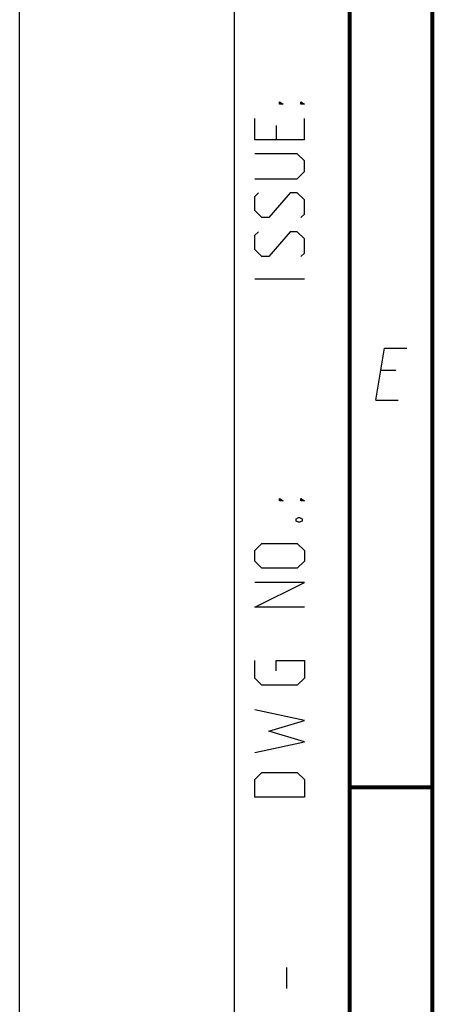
# Model space of a CAD drawing. Extents: x 0 to 420, y 0 to 297.
# Tile 2 of 75: x 0 to 25, y 35 to 95. Entities that reach past the tile are written whole.
import ezdxf

# ---------------------------------------------------------------- set-up
doc = ezdxf.new("R2010")
doc.units = 0
doc.header["$LTSCALE"] = 23.1
doc.layers.get('0').update_dxf_attribs({"linetype": 'CONTINUOUS'})

msp = doc.modelspace()

# ---------------------------------------------------------------- linework, layer by layer
at = {"color": 7, "linetype": 'CONTINUOUS'}
msp.add_line((0, 0), (0, 297), dxfattribs=at)
at = {"color": 2, "linetype": 'CONTINUOUS'}
for p, q in [((13, 292), (13, 5)), ((20, 292), (20, 5)), ((17.25, 87.679), (17.25, 88.964)), ((15.536, 88.536), (15.536, 87.679)), ((17.25, 79.25), (14.25, 79.25)), ((22.783, 73.725), (21.883, 73.725)), ((21.589, 71.925), (22.939, 71.925)), ((16.179, 36.321), (16.179, 37.607))]:
    msp.add_line(p, q, dxfattribs=at)
at = {"color": 7, "linetype": 'CONTINUOUS', "const_width": 0.25}
for points in [[(20, 292), (20, 5)], [(25, 10), (25, 287)], [(20, 48.5), (25, 48.5)]]:
    msp.add_lwpolyline(points, dxfattribs=at)
at = {"color": 2, "linetype": 'CONTINUOUS'}
for points in [[(15.964, 89.821), (15.75, 89.821), (15.75, 89.964), (15.964, 89.821)], [(17.25, 89.821), (17.036, 89.821), (17.036, 89.964), (17.25, 89.821)], [(17.25, 87.679), (14.25, 87.679), (14.25, 88.964)], [(14.25, 85.321), (16.821, 85.321), (17.25, 85.75), (17.25, 86.393), (16.821, 86.821), (14.25, 86.821)], [(17.036, 82.964), (17.25, 83.179), (17.25, 84.036), (16.821, 84.464), (16.393, 84.464), (15.107, 82.964), (14.679, 82.964), (14.25, 83.393), (14.25, 84.25), (14.464, 84.464)], [(17.036, 80.607), (17.25, 80.821), (17.25, 81.679), (16.821, 82.107), (16.393, 82.107), (15.107, 80.607), (14.679, 80.607), (14.25, 81.036), (14.25, 81.893), (14.464, 82.107)], [(21.589, 71.925), (22.104, 75.075), (23.454, 75.075)], [(15.964, 65.821), (15.75, 65.821), (15.75, 65.964), (15.964, 65.821)], [(17.25, 65.821), (17.036, 65.821), (17.036, 65.964), (17.25, 65.821)], [(16.75, 64.75), (16.893, 64.821), (16.964, 64.821), (17.107, 64.75), (17.107, 64.607), (16.964, 64.536), (16.893, 64.536), (16.75, 64.607), (16.75, 64.75)], [(16.821, 61.75), (14.679, 61.75), (14.25, 62.179), (14.25, 62.821), (14.679, 63.25), (16.821, 63.25), (17.25, 62.821), (17.25, 62.179), (16.821, 61.75)], [(17.25, 59.393), (14.25, 59.393), (17.25, 60.893), (14.25, 60.893)], [(15.536, 55.536), (15.536, 56.179), (17.25, 56.179), (17.25, 55.107), (16.821, 54.679), (14.679, 54.679), (14.25, 55.107), (14.25, 56.179)], [(14.25, 50.607), (17.25, 51.25), (15.107, 51.893), (17.25, 52.536), (14.25, 53.179)], [(17.25, 47.893), (14.25, 47.893), (14.25, 48.964), (14.679, 49.393), (16.821, 49.393), (17.25, 48.964), (17.25, 47.893)]]:
    msp.add_lwpolyline(points, dxfattribs=at)

doc.saveas('drawing.dxf')
